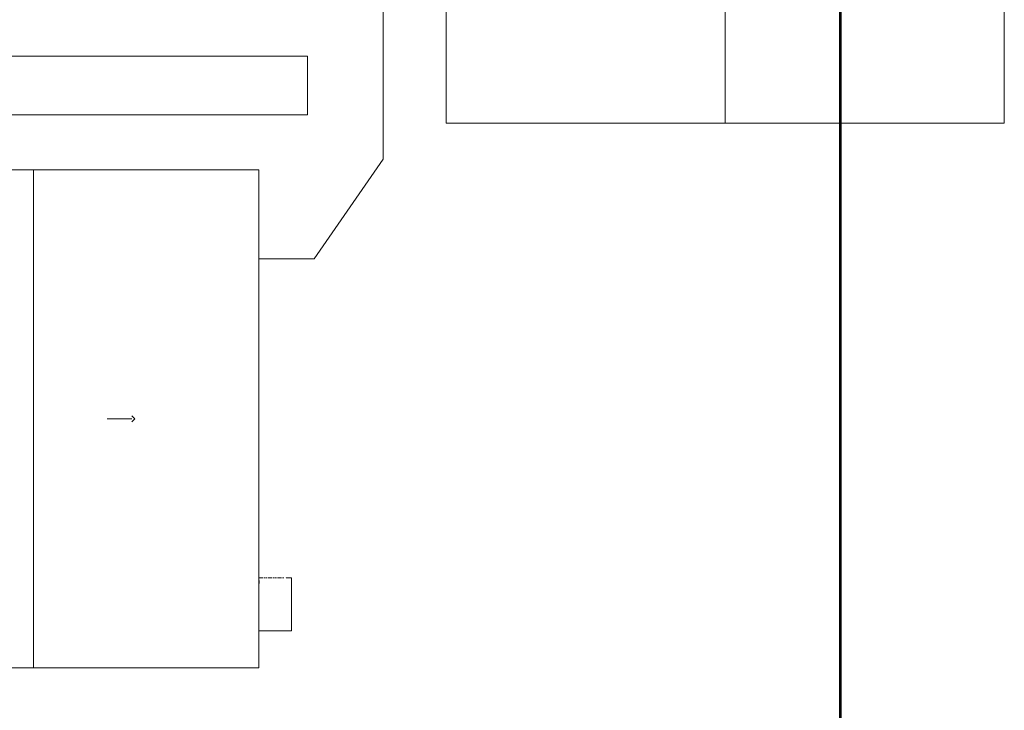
# Model space of a CAD drawing. Header units: millimetres. Extents: x -238874 to 551972, y -298952 to 658415.
# Tile 229 of 256: x 55213 to 88728, y 132399 to 155898. Entities that reach past the tile are written whole.
import ezdxf

# ---------------------------------------------------------------- set-up
doc = ezdxf.new("R2010")
doc.units = ezdxf.units.MM
doc.header["$LTSCALE"] = 20
doc.linetypes.add('DIVIDE2', pattern=[15.875, 6.35, -3.175, 0, -3.175, 0, -3.175])
doc.layers.add('CKNETISK', color=116, linetype='Continuous', lineweight=18, plot=False)
doc.layers.add('PRUCHODY', color=7, linetype='Continuous', lineweight=18)

msp = doc.modelspace()

# ---------------------------------------------------------------- linework, layer by layer
at = {"layer": 'CKNETISK', "lineweight": 53}
msp.add_line((83147.962, -240764.395), (83147.962, 658415.336), dxfattribs=at)
at = {"layer": 'PRUCHODY'}
for p, q in [((79227.962, 152380.863), (79227.962, 167560.863)), ((67587.962, 151152.9), (67587.962, 164060.863)), ((69727.962, 152380.863), (69727.962, 164060.863)), ((88727.962, 152380.863), (88727.962, 158170.863)), ((69727.962, 152380.863), (88727.962, 152380.863)), ((65240.531, 147760.863), (67587.962, 151152.9)), ((40627.962, 150790.863), (63357.962, 150790.863)), ((55681.295, 150790.863), (55681.295, 133840.863)), ((63357.962, 147960.863), (63357.962, 150790.863)), ((63357.962, 147960.863), (63357.962, 133840.863)), ((63357.962, 147760.863), (65240.531, 147760.863)), ((59032.47, 142315.863), (58186.678, 142315.863)), ((59132.47, 142315.863), (59032.47, 142415.863)), ((59132.47, 142315.863), (59032.47, 142215.863)), ((63362.962, 136810.863), (63362.962, 136710.863)), ((64277.962, 136900.863), (64467.962, 136900.863)), ((64467.962, 136900.863), (64467.962, 135100.863)), ((63357.962, 135100.863), (64467.962, 135100.863)), ((40327.962, 133840.863), (63357.962, 133840.863))]:
    msp.add_line(p, q, dxfattribs=at)
at = {"layer": 'PRUCHODY', "linetype": 'DIVIDE2'}
msp.add_line((63357.962, 136900.863), (64277.962, 136900.863), dxfattribs=at)
at = {"layer": 'PRUCHODY'}
msp.add_lwpolyline([(65007.598, 154660.863), (53455.053, 154660.863), (53455.053, 152660.863), (65007.598, 152660.863)], close=True, dxfattribs=at)

doc.saveas('drawing.dxf')
